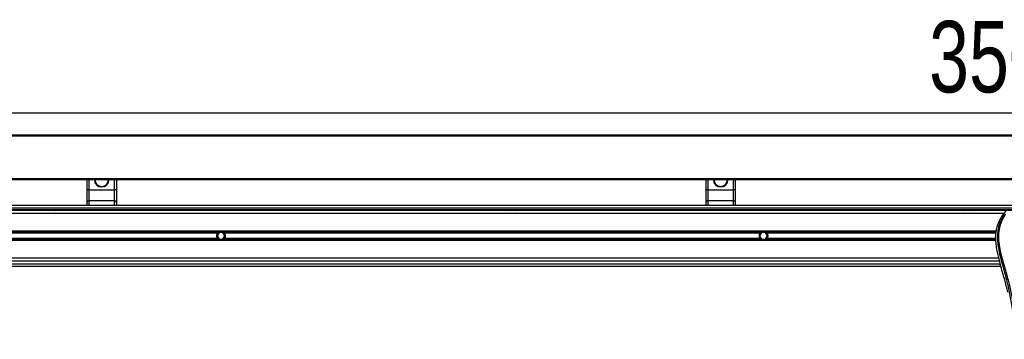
# Model space of a CAD drawing. Header units: millimetres. Extents: x 0 to 420, y 0 to 297.
# Tile 33 of 98: x 97 to 138, y 231 to 245. Entities that reach past the tile are written whole.
import ezdxf

# ---------------------------------------------------------------- set-up
doc = ezdxf.new("R2010")
doc.units = ezdxf.units.MM
doc.layers.add('QUOTE', color=174, linetype='Continuous')
doc.styles.add('SLDTEXTSTYLE3', font='TXT', dxfattribs={"width": 0.75})
doc.dimstyles.new('SLDDIMSTYLE0', dxfattribs={"dimtxt": 3, "dimasz": 3, "dimexe": 0, "dimexo": 0.0625, "dimgap": 0.75, "dimtad": 1, "dimlfac": 21.190584, "dimrnd": 1e-09, "dimzin": 12, "dimdsep": 46, "dimtxsty": 'SLDTEXTSTYLE3', "dimsah": 1, "dimcen": 0.09, "dimadec": 0, "dimazin": 3, "dimtfac": 1, "dimtdec": 3, "dimtofl": 0, "dimtmove": 0, "dimatfit": 3, "dimfxl": 0, "dimfrac": 2, "dimtolj": 1, "dimtzin": 12, "dimarcsym": 0})

# ---------------------------------------------------------------- blocks, each defined once
blk = doc.blocks.new('_D')
at = {"layer": 'QUOTE'}
for p, q in [((56.991, 237.69), (56.991, 242.846)), ((222.159, 237.69), (222.159, 242.846)), ((222.159, 240.846), (56.991, 240.846))]:
    blk.add_line(p, q, dxfattribs=at)
for points in [[(56.991, 240.846), (59.991, 240.346), (59.991, 241.346)], [(222.159, 240.846), (219.159, 241.346), (219.159, 240.346)]]:
    blk.add_solid(points, dxfattribs=at)
at = {"layer": 'QUOTE', "insert": (135.142, 244.713), "char_height": 3, "attachment_point": 1, "style": 'SLDTEXTSTYLE3'}
blk.add_mtext('3500', dxfattribs=at)

msp = doc.modelspace()

# ---------------------------------------------------------------- linework, layer by layer
at = {"color": 7, "linetype": 'Continuous', "lineweight": 25}
for p, q in [((56.99143, 239.93707), (222.15913, 239.93707)), ((56.99143, 239.88988), (222.15913, 239.88988)), ((56.99143, 238.09663), (222.15913, 238.09663)), ((56.99143, 238.04944), (222.15913, 238.04944)), ((99.83221, 237.62242), (99.83221, 238.04944)), ((99.90299, 238.04944), (99.90299, 237.62242)), ((100.98838, 237.62242), (100.98838, 238.04944)), ((101.05917, 238.04944), (101.05917, 237.62242)), ((125.78713, 237.62242), (125.78713, 238.04944)), ((125.85792, 238.04944), (125.85792, 237.62242)), ((126.9433, 237.62242), (126.9433, 238.04944)), ((127.01409, 238.04944), (127.01409, 237.62242)), ((99.90299, 237.62242), (99.83221, 237.62242)), ((99.83221, 237.10056), (99.83221, 237.62242)), ((99.90299, 237.62242), (99.90299, 237.15854)), ((99.90299, 237.62242), (100.98838, 237.62242)), ((100.98838, 237.15854), (100.98838, 237.62242)), ((101.05917, 237.62242), (100.98838, 237.62242)), ((101.05917, 237.62242), (101.05917, 237.10056)), ((125.85792, 237.62242), (125.78713, 237.62242)), ((125.78713, 237.10056), (125.78713, 237.62242)), ((125.85792, 237.62242), (125.85792, 237.15854)), ((125.85792, 237.62242), (126.9433, 237.62242)), ((126.9433, 237.15854), (126.9433, 237.62242)), ((127.01409, 237.62242), (126.9433, 237.62242)), ((127.01409, 237.62242), (127.01409, 237.10056)), ((99.83221, 236.96406), (99.83221, 237.10056)), ((100.98838, 237.15854), (99.90299, 237.15854)), ((99.90299, 237.15854), (99.90299, 236.96406)), ((100.98838, 236.96406), (100.98838, 237.15854)), ((101.05917, 237.10056), (101.05917, 236.96406)), ((125.78713, 236.96406), (125.78713, 237.10056)), ((126.9433, 237.15854), (125.85792, 237.15854)), ((125.85792, 237.15854), (125.85792, 236.96406)), ((126.9433, 236.96406), (126.9433, 237.15854)), ((127.01409, 237.10056), (127.01409, 236.96406)), ((220.46026, 236.96406), (56.99143, 236.96406)), ((58.28918, 236.86967), (139.33933, 236.86967)), ((58.35997, 236.79889), (139.33933, 236.79889)), ((213.42884, 236.7517), (65.72173, 236.7517)), ((138.28072, 236.63372), (71.97132, 236.63372)), ((98.46688, 236.79889), (98.51931, 236.7517)), ((98.75527, 236.7517), (98.8077, 236.79889)), ((99.83221, 236.7517), (99.83221, 236.79889)), ((99.90299, 236.79889), (99.90299, 236.7517)), ((100.98838, 236.7517), (100.98838, 236.79889)), ((101.05917, 236.79889), (101.05917, 236.7517)), ((117.52015, 236.79889), (117.57259, 236.7517)), ((117.80854, 236.7517), (117.86097, 236.79889)), ((125.78713, 236.7517), (125.78713, 236.79889)), ((125.85792, 236.79889), (125.85792, 236.7517)), ((126.9433, 236.7517), (126.9433, 236.79889)), ((127.01409, 236.79889), (127.01409, 236.7517)), ((136.57343, 236.79889), (136.62586, 236.7517)), ((136.86181, 236.7517), (136.91425, 236.79889)), ((137.95063, 235.88575), (72.30141, 235.88575)), ((105.34435, 235.83459), (82.79545, 235.83459)), ((105.314, 235.8075), (82.82579, 235.8075)), ((105.36451, 235.83148), (105.28277, 235.6899)), ((105.52798, 235.83148), (105.36451, 235.83148)), ((105.60972, 235.6899), (105.52798, 235.83148)), ((128.09704, 235.83459), (105.54814, 235.83459)), ((128.06669, 235.8075), (105.57849, 235.8075)), ((128.1172, 235.83148), (128.03546, 235.6899)), ((128.28067, 235.83148), (128.1172, 235.83148)), ((128.36241, 235.6899), (128.28067, 235.83148)), ((137.94126, 235.83459), (128.30083, 235.83459)), ((137.9363, 235.8075), (128.33118, 235.8075)), ((137.92769, 235.49406), (72.32435, 235.49406)), ((105.34435, 235.54522), (82.79545, 235.54522)), ((105.314, 235.57231), (82.82579, 235.57231)), ((105.28277, 235.6899), (105.36451, 235.54833)), ((105.36451, 235.54833), (105.52798, 235.54833)), ((105.52798, 235.54833), (105.60972, 235.6899)), ((128.09704, 235.54522), (105.54814, 235.54522)), ((128.06669, 235.57231), (105.57849, 235.57231)), ((128.03546, 235.6899), (128.1172, 235.54833)), ((128.1172, 235.54833), (128.28067, 235.54833)), ((128.28067, 235.54833), (128.36241, 235.6899)), ((137.92569, 235.54522), (128.30083, 235.54522)), ((137.92634, 235.57231), (128.33118, 235.57231)), ((138.08499, 234.62811), (72.16705, 234.62811)), ((138.05241, 234.74609), (72.19963, 234.74609)), ((138.10564, 234.54366), (138.12444, 234.47794)), ((72.10931, 234.41575), (138.14273, 234.41575)), ((72.13681, 234.51014), (138.11523, 234.51014))]:
    msp.add_line(p, q, dxfattribs=at)
for centre, radius, start, end in [((100.44569, 238.04944), 0.30674, 180, 0), ((100.44569, 238.04944), 0.28314, 180, 0), ((126.40061, 238.04944), 0.30674, 180, 0), ((126.40061, 238.04944), 0.28314, 180, 0), ((99.89717, 237.09345), 0.06535, 84.888926, 173.756454), ((100.9942, 237.09345), 0.06535, 6.243546, 95.111074), ((125.85209, 237.09345), 0.06535, 84.888926, 173.756454), ((126.94913, 237.09345), 0.06535, 6.243546, 95.111074), ((105.44624, 235.6899), 0.17697, 54.84472, 125.15528), ((105.44624, 235.6899), 0.17225, 57.139529, 122.860471), ((128.19894, 235.6899), 0.17697, 54.84472, 125.15528), ((128.19894, 235.6899), 0.17225, 57.139529, 122.860471), ((105.44624, 235.6899), 0.17697, 234.844719, 305.155281), ((105.44624, 235.6899), 0.17225, 237.139528, 302.860472), ((128.19894, 235.6899), 0.17697, 234.844719, 305.155281), ((128.19894, 235.6899), 0.17225, 237.139528, 302.860472)]:
    msp.add_arc(centre, radius, start, end, dxfattribs=at)
for points, knots in [([(138.37233, 236.73641), (138.31898, 236.67655), (138.21233, 236.55688), (138.07628, 236.33508), (137.97561, 236.07467), (137.92524, 235.79411), (137.9204, 235.52238), (137.94438, 235.26464), (138.00186, 234.93674), (138.06476, 234.69849), (138.10564, 234.54366)], [0, 0, 0, 0, 0.10316831, 0.20624433, 0.33339074, 0.46068403, 0.57142712, 0.68264548, 0.793763, 1, 1, 1, 1]), ([(138.30798, 236.59043), (138.29387, 236.56987), (138.25117, 236.50764), (138.1808, 236.38869), (138.10747, 236.22899), (138.05116, 236.0546), (138.01233, 235.85105), (137.99906, 235.61945), (138.01589, 235.36544), (138.06198, 235.07116), (138.14029, 234.73943), (138.26474, 234.29641), (138.40378, 233.77719), (138.53774, 233.17746), (138.63859, 232.57173), (138.70294, 231.96117), (138.71028, 231.55258), (138.71395, 231.34835)], [0, 0, 0, 0, 0.01713148, 0.05187885, 0.08678877, 0.12161717, 0.15673053, 0.20338813, 0.25034812, 0.29727092, 0.36741646, 0.43767728, 0.5502447, 0.66284727, 0.77534658, 0.88770737, 1, 1, 1, 1]), ([(138.80797, 231.34522), (138.80615, 231.48368), (138.80244, 231.76664), (138.76933, 232.19675), (138.71726, 232.63073), (138.65281, 233.00767), (138.58663, 233.32866), (138.52788, 233.58489), (138.46365, 233.83946), (138.39278, 234.10257), (138.33179, 234.31909), (138.28682, 234.47585), (138.26409, 234.55567), (138.24273, 234.63093), (138.22421, 234.69651), (138.206, 234.76217), (138.18981, 234.82356), (138.17311, 234.88893), (138.15775, 234.95177), (138.1437, 235.01207), (138.13097, 235.06981), (138.10982, 235.17211), (138.08504, 235.31497), (138.0639, 235.5036), (138.05814, 235.68774), (138.06961, 235.87112), (138.1015, 236.05037), (138.15304, 236.22392), (138.22287, 236.38633), (138.28413, 236.4963), (138.32668, 236.5651), (138.34198, 236.58862), (138.34938, 236.6)], [0, 0, 0, 0, 0.0757702, 0.15485711, 0.23590506, 0.31485054, 0.36399108, 0.41519555, 0.45865907, 0.50762015, 0.56426777, 0.58171923, 0.5968623, 0.60967945, 0.62453602, 0.63416312, 0.64698127, 0.65929869, 0.67111214, 0.6824202, 0.69322322, 0.70352316, 0.73970395, 0.77276709, 0.80790749, 0.84137847, 0.87484774, 0.91020132, 0.94506666, 0.98012916, 0.9903909, 1, 1, 1, 1]), ([(105.314, 235.57231), (105.30708, 235.58009), (105.30089, 235.58842), (105.28995, 235.60625), (105.28516, 235.61585), (105.27738, 235.63589), (105.27441, 235.64623), (105.27036, 235.66758), (105.26929, 235.67874), (105.26927, 235.70073), (105.27027, 235.71162), (105.27431, 235.7332), (105.27733, 235.74374), (105.28506, 235.76373), (105.28983, 235.77335), (105.30085, 235.79134), (105.30707, 235.79971), (105.314, 235.8075)], [0, 0, 0, 0, 0.125, 0.125, 0.25, 0.25, 0.375, 0.375, 0.5, 0.5, 0.625, 0.625, 0.75, 0.75, 0.875, 0.875, 1, 1, 1, 1]), ([(105.314, 235.8075), (105.31844, 235.81249), (105.32353, 235.8176), (105.33391, 235.82682), (105.33932, 235.83105), (105.34435, 235.83459)], [0, 0, 0, 0, 0.5, 0.5, 1, 1, 1, 1]), ([(105.35278, 235.83459), (105.34735, 235.83108), (105.34163, 235.82693), (105.3333, 235.82), (105.33059, 235.8176), (105.32533, 235.81263), (105.32276, 235.81004), (105.32039, 235.8075)], [0, 0, 0, 0, 0.5, 0.5, 0.75, 0.75, 1, 1, 1, 1]), ([(105.5721, 235.8075), (105.56737, 235.81256), (105.56195, 235.81771), (105.55089, 235.82691), (105.54512, 235.83109), (105.5397, 235.83459)], [0, 0, 0, 0, 0.5, 0.5, 1, 1, 1, 1]), ([(105.54814, 235.83459), (105.55317, 235.83105), (105.55855, 235.82684), (105.56896, 235.8176), (105.57405, 235.81249), (105.57849, 235.8075)], [0, 0, 0, 0, 0.5, 0.5, 1, 1, 1, 1]), ([(105.57849, 235.8075), (105.58541, 235.79971), (105.5916, 235.79138), (105.60254, 235.77356), (105.60733, 235.76396), (105.61511, 235.74391), (105.61808, 235.73357), (105.62213, 235.71223), (105.6232, 235.70107), (105.62322, 235.67908), (105.62221, 235.66819), (105.61818, 235.64661), (105.61516, 235.63607), (105.60743, 235.61608), (105.60266, 235.60646), (105.59164, 235.58847), (105.58542, 235.5801), (105.57849, 235.57231)], [0, 0, 0, 0, 0.125, 0.125, 0.25, 0.25, 0.375, 0.375, 0.5, 0.5, 0.625, 0.625, 0.75, 0.75, 0.875, 0.875, 1, 1, 1, 1]), ([(128.06669, 235.57231), (128.05977, 235.58009), (128.05358, 235.58842), (128.04264, 235.60625), (128.03785, 235.61585), (128.03007, 235.63589), (128.0271, 235.64623), (128.02305, 235.66758), (128.02198, 235.67874), (128.02196, 235.70073), (128.02297, 235.71162), (128.027, 235.7332), (128.03002, 235.74374), (128.03775, 235.76373), (128.04252, 235.77335), (128.05354, 235.79134), (128.05976, 235.79971), (128.06669, 235.8075)], [0, 0, 0, 0, 0.125, 0.125, 0.25, 0.25, 0.375, 0.375, 0.5, 0.5, 0.625, 0.625, 0.75, 0.75, 0.875, 0.875, 1, 1, 1, 1]), ([(128.06669, 235.8075), (128.07113, 235.81249), (128.07622, 235.8176), (128.0866, 235.82682), (128.09201, 235.83105), (128.09704, 235.83459)], [0, 0, 0, 0, 0.5, 0.5, 1, 1, 1, 1]), ([(128.10548, 235.83459), (128.10004, 235.83108), (128.09432, 235.82693), (128.08599, 235.82), (128.08329, 235.8176), (128.07802, 235.81263), (128.07545, 235.81004), (128.07308, 235.8075)], [0, 0, 0, 0, 0.5, 0.5, 0.75, 0.75, 1, 1, 1, 1]), ([(128.32479, 235.8075), (128.32006, 235.81256), (128.31464, 235.81771), (128.30358, 235.82691), (128.29782, 235.83109), (128.2924, 235.83459)], [0, 0, 0, 0, 0.5, 0.5, 1, 1, 1, 1]), ([(128.30083, 235.83459), (128.30587, 235.83105), (128.31124, 235.82684), (128.32166, 235.8176), (128.32674, 235.81249), (128.33118, 235.8075)], [0, 0, 0, 0, 0.5, 0.5, 1, 1, 1, 1]), ([(128.33118, 235.8075), (128.3381, 235.79971), (128.34429, 235.79138), (128.35523, 235.77356), (128.36002, 235.76396), (128.3678, 235.74391), (128.37077, 235.73357), (128.37482, 235.71223), (128.37589, 235.70107), (128.37591, 235.67908), (128.37491, 235.66819), (128.37087, 235.64661), (128.36785, 235.63607), (128.36013, 235.61608), (128.35535, 235.60646), (128.34433, 235.58847), (128.33811, 235.5801), (128.33118, 235.57231)], [0, 0, 0, 0, 0.125, 0.125, 0.25, 0.25, 0.375, 0.375, 0.5, 0.5, 0.625, 0.625, 0.75, 0.75, 0.875, 0.875, 1, 1, 1, 1]), ([(105.34435, 235.54522), (105.33931, 235.54876), (105.33394, 235.55297), (105.32352, 235.56221), (105.31844, 235.56732), (105.314, 235.57231)], [0, 0, 0, 0, 0.5, 0.5, 1, 1, 1, 1]), ([(105.32039, 235.57231), (105.32512, 235.56725), (105.33054, 235.5621), (105.3416, 235.5529), (105.34736, 235.54872), (105.35278, 235.54522)], [0, 0, 0, 0, 0.5, 0.5, 1, 1, 1, 1]), ([(105.5397, 235.54522), (105.54514, 235.54873), (105.55086, 235.55288), (105.55919, 235.55981), (105.56189, 235.56221), (105.56716, 235.56718), (105.56973, 235.56977), (105.5721, 235.57231)], [0, 0, 0, 0, 0.5, 0.5, 0.75, 0.75, 1, 1, 1, 1]), ([(105.57849, 235.57231), (105.57405, 235.56732), (105.56896, 235.56221), (105.55858, 235.55299), (105.55317, 235.54876), (105.54814, 235.54522)], [0, 0, 0, 0, 0.5, 0.5, 1, 1, 1, 1]), ([(128.09704, 235.54522), (128.09201, 235.54876), (128.08663, 235.55297), (128.07622, 235.56221), (128.07113, 235.56732), (128.06669, 235.57231)], [0, 0, 0, 0, 0.5, 0.5, 1, 1, 1, 1]), ([(128.07308, 235.57231), (128.07781, 235.56725), (128.08323, 235.5621), (128.09429, 235.5529), (128.10006, 235.54872), (128.10548, 235.54522)], [0, 0, 0, 0, 0.5, 0.5, 1, 1, 1, 1]), ([(128.2924, 235.54522), (128.29783, 235.54873), (128.30355, 235.55288), (128.31188, 235.55981), (128.31459, 235.56221), (128.31985, 235.56718), (128.32243, 235.56977), (128.32479, 235.57231)], [0, 0, 0, 0, 0.5, 0.5, 0.75, 0.75, 1, 1, 1, 1]), ([(128.33118, 235.57231), (128.32674, 235.56732), (128.32165, 235.56221), (128.31127, 235.55299), (128.30586, 235.54876), (128.30083, 235.54522)], [0, 0, 0, 0, 0.5, 0.5, 1, 1, 1, 1]), ([(138.4427, 233.32261), (138.4006, 233.49556), (138.30613, 233.8836), (138.18923, 234.26599), (138.12444, 234.47794)], [0, 0, 0, 0, 0.4457167, 1, 1, 1, 1])]:
    msp.add_open_spline(points, degree=3, knots=knots, dxfattribs=at)

# ---------------------------------------------------------------- dimensions: what is measured, and where the dimension line sits
at = {"layer": 'QUOTE'}
dim = msp.add_linear_dim(base=(56.99143, 240.84588), p1=(222.15913, 235.6899), p2=(56.99143, 235.6899), dimstyle='SLDDIMSTYLE0', dxfattribs=at)
dim.commit()
dim.dimension.update_dxf_attribs({"geometry": '_D', "text_midpoint": (139.57528, 240.84588), "dimtype": 160})

doc.saveas('drawing.dxf')
